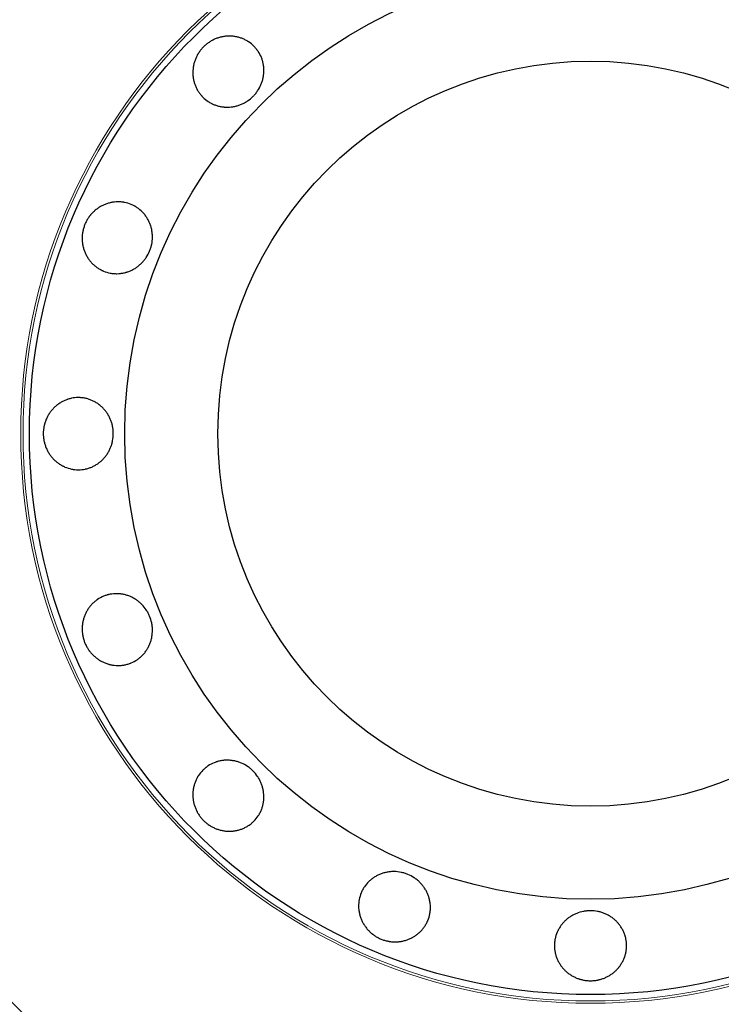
# Model space of a CAD drawing. Header units: inches. Extents: x 0 to 20790, y -12 to 14700.
# Tile 10 of 256: x 2811 to 2869, y 5547 to 5628. Entities that reach past the tile are written whole.
import ezdxf

# ---------------------------------------------------------------- set-up
doc = ezdxf.new("R2010")
doc.units = ezdxf.units.IN
doc.layers.add('1', color=7, linetype='Continuous', true_color=0xffffff)
doc.layers.add('254', color=7, linetype='Continuous', true_color=0xffffff)
doc.styles.add('latin_extended', font='simplex.shx')
doc.dimstyles.get("Standard").update_dxf_attribs({"dimtxt": 0.18, "dimasz": 0.18, "dimexe": 0.18, "dimexo": 0.0625, "dimgap": 0.09, "dimtad": 0, "dimtih": 1, "dimtoh": 1, "dimdec": 4, "dimzin": 0, "dimdsep": 46, "dimtxsty": 'Standard', "dimcen": 0.09, "dimadec": 0, "dimazin": 0, "dimtfac": 1, "dimtdec": 4, "dimtofl": 0, "dimtmove": 0, "dimatfit": 3, "dimfxl": 1, "dimtolj": 1, "dimtzin": 0, "dimarcsym": 0})

# ---------------------------------------------------------------- blocks, each defined once
blk = doc.blocks.new('_U11')
at = {"layer": '254', "color": 3, "linetype": 'Continuous', "lineweight": 13, "transparency": 16777216}
for p, q in [((1931.411, 6671.987), (1001.411, 6671.987)), ((1036.411, 6549.487), (1036.411, 5456.487)), ((7972.411, 5333.987), (1001.411, 5333.987))]:
    blk.add_line(p, q, dxfattribs=at)
at = {"layer": '254', "color": 3, "transparency": 16777216}
for points in [[(1056.828, 6549.487), (1015.995, 6549.487), (1036.411, 6671.987)], [(1015.995, 5456.487), (1056.828, 5456.487), (1036.411, 5333.987)]]:
    blk.add_solid(points, dxfattribs=at)
at = {"layer": 'Defpoints', "color": 0, "transparency": 16777216}
for p in [(1966.411, 6671.987), (1036.411, 5333.987), (8007.411, 5333.987)]:
    blk.add_point(p, dxfattribs=at)
at = {"layer": '254', "color": 2, "lineweight": 13, "transparency": 16777216, "insert": (852.661, 5798.82), "char_height": 122.5, "attachment_point": 1, "rotation": 90, "style": 'latin_extended'}
blk.add_mtext('\\A1;\\C2;1338', dxfattribs=at)

msp = doc.modelspace()

# ---------------------------------------------------------------- linework, layer by layer
at = {"layer": '1', "color": 2, "linetype": 'Continuous', "lineweight": 25}
for radius in [100, 67.5, 46.681, 38.75, 31]:
    msp.add_circle((2858.411, 5593.987), radius, dxfattribs=at)
at = {"layer": '1', "color": 110, "linetype": 'Continuous', "lineweight": 13}
for radius in [47.403, 47.21]:
    msp.add_circle((2858.411, 5593.987), radius, dxfattribs=at)
at = {"layer": '1', "color": 2, "linetype": 'Continuous', "lineweight": 25}
for points, knots in [([(2826.222, 5626.177), (2826.292, 5626.247), (2826.365, 5626.313), (2826.517, 5626.438), (2826.595, 5626.497), (2826.758, 5626.606), (2826.842, 5626.657), (2826.95, 5626.716), (2826.972, 5626.727), (2827.016, 5626.75), (2827.038, 5626.761), (2827.105, 5626.793), (2827.15, 5626.813), (2827.285, 5626.87), (2827.377, 5626.904), (2827.563, 5626.962), (2827.657, 5626.986), (2827.8, 5627.016), (2827.848, 5627.025), (2827.945, 5627.041), (2827.994, 5627.047), (2828.14, 5627.064), (2828.236, 5627.069), (2828.43, 5627.072), (2828.622, 5627.064), (2828.813, 5627.038), (2828.956, 5627.011), (2829.003, 5627.001), (2829.097, 5626.979), (2829.144, 5626.966), (2829.282, 5626.927), (2829.372, 5626.896), (2829.549, 5626.825), (2829.636, 5626.785), (2829.763, 5626.719), (2829.805, 5626.696), (2829.867, 5626.659), (2829.887, 5626.646), (2829.928, 5626.621), (2830.109, 5626.503), (2830.273, 5626.367), (2830.475, 5626.166), (2830.539, 5626.096), (2830.615, 5626.003), (2830.63, 5625.985), (2830.66, 5625.947), (2830.703, 5625.89), (2830.853, 5625.676), (2830.963, 5625.466), (2831.051, 5625.245), (2831.068, 5625.2), (2831.091, 5625.131), (2831.098, 5625.109), (2831.113, 5625.063), (2831.12, 5625.04), (2831.152, 5624.924), (2831.174, 5624.831), (2831.209, 5624.643), (2831.221, 5624.548), (2831.238, 5624.356), (2831.241, 5624.26), (2831.238, 5624.065), (2831.231, 5623.968), (2831.209, 5623.776), (2831.193, 5623.681), (2831.153, 5623.491), (2831.128, 5623.397), (2831.084, 5623.257), (2831.068, 5623.211), (2831.034, 5623.118), (2831.016, 5623.073), (2830.921, 5622.847), (2830.827, 5622.676), (2830.689, 5622.473), (2830.661, 5622.434), (2830.601, 5622.355), (2830.57, 5622.316), (2830.475, 5622.202), (2830.409, 5622.129), (2830.2, 5621.921), (2830.05, 5621.794), (2829.846, 5621.655), (2829.804, 5621.628), (2829.72, 5621.577), (2829.592, 5621.503), (2829.46, 5621.439), (2829.281, 5621.363), (2829.19, 5621.33), (2829.05, 5621.286), (2829.003, 5621.272), (2828.909, 5621.247), (2828.861, 5621.236), (2828.718, 5621.205), (2828.526, 5621.173), (2828.334, 5621.16), (2828.141, 5621.157), (2828.045, 5621.16), (2827.924, 5621.171), (2827.9, 5621.173), (2827.852, 5621.178), (2827.78, 5621.187), (2827.709, 5621.198), (2827.567, 5621.224), (2827.474, 5621.246), (2827.291, 5621.298), (2827.201, 5621.328), (2827.067, 5621.381), (2827.023, 5621.4), (2826.958, 5621.43), (2826.936, 5621.44), (2826.893, 5621.461), (2826.786, 5621.516), (2826.684, 5621.576), (2826.448, 5621.733), (2826.301, 5621.854), (2826.149, 5622.007), (2826.132, 5622.024), (2826.099, 5622.058), (2826.05, 5622.111), (2825.941, 5622.237), (2825.8, 5622.427), (2825.703, 5622.59), (2825.636, 5622.717), (2825.615, 5622.76), (2825.575, 5622.848), (2825.556, 5622.892), (2825.502, 5623.026), (2825.472, 5623.117), (2825.419, 5623.301), (2825.397, 5623.394), (2825.37, 5623.535), (2825.362, 5623.583), (2825.352, 5623.655), (2825.349, 5623.679), (2825.344, 5623.727), (2825.341, 5623.751), (2825.33, 5623.873), (2825.327, 5623.969), (2825.329, 5624.162), (2825.341, 5624.355), (2825.371, 5624.547), (2825.401, 5624.69), (2825.413, 5624.738), (2825.437, 5624.833), (2825.451, 5624.881), (2825.494, 5625.021), (2825.528, 5625.112), (2825.603, 5625.292), (2825.645, 5625.38), (2825.715, 5625.509), (2825.752, 5625.573), (2825.791, 5625.636), (2825.818, 5625.678), (2825.831, 5625.699), (2825.9, 5625.801), (2825.959, 5625.881), (2826.054, 5625.995), (2826.086, 5626.032), (2826.152, 5626.106), (2826.186, 5626.142), (2826.222, 5626.177)], [0, 0, 0, 0, 0.015625, 0.015625, 0.03125, 0.03125, 0.046875, 0.046875, 0.050781, 0.050781, 0.054688, 0.054688, 0.0625, 0.0625, 0.078125, 0.078125, 0.09375, 0.09375, 0.101563, 0.101563, 0.109375, 0.109375, 0.125, 0.125, 0.140625, 0.15625, 0.15625, 0.164063, 0.164063, 0.171875, 0.171875, 0.1875, 0.1875, 0.203125, 0.203125, 0.210938, 0.210938, 0.214844, 0.214844, 0.21875, 0.25, 0.25, 0.265625, 0.265625, 0.269531, 0.269531, 0.273438, 0.28125, 0.3125, 0.3125, 0.320313, 0.320313, 0.324219, 0.324219, 0.328125, 0.328125, 0.34375, 0.34375, 0.359375, 0.359375, 0.375, 0.375, 0.390625, 0.390625, 0.40625, 0.40625, 0.421875, 0.421875, 0.429688, 0.429688, 0.4375, 0.4375, 0.46875, 0.46875, 0.476563, 0.476563, 0.484375, 0.484375, 0.5, 0.5, 0.53125, 0.53125, 0.539062, 0.539062, 0.546875, 0.5625, 0.5625, 0.578125, 0.578125, 0.585937, 0.585937, 0.59375, 0.59375, 0.609375, 0.625, 0.625, 0.640625, 0.640625, 0.644531, 0.644531, 0.648437, 0.65625, 0.65625, 0.671875, 0.671875, 0.6875, 0.6875, 0.695312, 0.695312, 0.699219, 0.699219, 0.703125, 0.71875, 0.71875, 0.75, 0.75, 0.753906, 0.753906, 0.757813, 0.765625, 0.78125, 0.796875, 0.796875, 0.804688, 0.804688, 0.8125, 0.8125, 0.828125, 0.828125, 0.84375, 0.84375, 0.851562, 0.851562, 0.855469, 0.855469, 0.859375, 0.859375, 0.875, 0.875, 0.890625, 0.90625, 0.90625, 0.914063, 0.914063, 0.921875, 0.921875, 0.9375, 0.9375, 0.953125, 0.953125, 0.960938, 0.964844, 0.964844, 0.96875, 0.96875, 0.984375, 0.984375, 0.992188, 0.992188, 1, 1, 1, 1]), ([(2816.353, 5611.408), (2816.391, 5611.5), (2816.434, 5611.589), (2816.526, 5611.762), (2816.576, 5611.846), (2816.684, 5612.01), (2816.742, 5612.089), (2816.82, 5612.185), (2816.836, 5612.204), (2816.868, 5612.241), (2816.884, 5612.26), (2816.933, 5612.315), (2816.967, 5612.351), (2817.071, 5612.456), (2817.143, 5612.522), (2817.292, 5612.646), (2817.37, 5612.705), (2817.491, 5612.788), (2817.532, 5612.814), (2817.615, 5612.866), (2817.657, 5612.89), (2817.786, 5612.961), (2817.873, 5613.004), (2818.051, 5613.08), (2818.231, 5613.146), (2818.418, 5613.195), (2818.56, 5613.225), (2818.608, 5613.234), (2818.703, 5613.249), (2818.751, 5613.256), (2818.894, 5613.272), (2818.989, 5613.278), (2819.18, 5613.28), (2819.275, 5613.277), (2819.418, 5613.264), (2819.465, 5613.259), (2819.536, 5613.248), (2819.56, 5613.245), (2819.608, 5613.237), (2819.631, 5613.232), (2819.843, 5613.191), (2820.024, 5613.135), (2820.287, 5613.026), (2820.373, 5612.985), (2820.479, 5612.929), (2820.5, 5612.917), (2820.541, 5612.894), (2820.603, 5612.858), (2820.824, 5612.718), (2821.006, 5612.566), (2821.172, 5612.395), (2821.204, 5612.36), (2821.252, 5612.306), (2821.268, 5612.287), (2821.298, 5612.25), (2821.314, 5612.232), (2821.388, 5612.138), (2821.444, 5612.06), (2821.548, 5611.899), (2821.596, 5611.816), (2821.684, 5611.646), (2821.724, 5611.558), (2821.796, 5611.376), (2821.827, 5611.285), (2821.88, 5611.098), (2821.902, 5611.004), (2821.937, 5610.814), (2821.95, 5610.718), (2821.963, 5610.571), (2821.966, 5610.522), (2821.97, 5610.424), (2821.971, 5610.375), (2821.969, 5610.13), (2821.948, 5609.936), (2821.898, 5609.696), (2821.887, 5609.648), (2821.862, 5609.553), (2821.849, 5609.505), (2821.804, 5609.363), (2821.771, 5609.271), (2821.658, 5608.998), (2821.567, 5608.824), (2821.432, 5608.617), (2821.404, 5608.577), (2821.346, 5608.497), (2821.256, 5608.379), (2821.158, 5608.27), (2821.022, 5608.132), (2820.95, 5608.066), (2820.838, 5607.972), (2820.8, 5607.941), (2820.722, 5607.882), (2820.683, 5607.853), (2820.562, 5607.77), (2820.397, 5607.667), (2820.224, 5607.582), (2820.048, 5607.505), (2819.958, 5607.471), (2819.842, 5607.434), (2819.819, 5607.427), (2819.773, 5607.414), (2819.703, 5607.394), (2819.632, 5607.377), (2819.492, 5607.347), (2819.398, 5607.332), (2819.208, 5607.31), (2819.113, 5607.303), (2818.97, 5607.301), (2818.922, 5607.302), (2818.85, 5607.304), (2818.826, 5607.305), (2818.778, 5607.309), (2818.659, 5607.318), (2818.541, 5607.335), (2818.263, 5607.389), (2818.081, 5607.445), (2817.882, 5607.527), (2817.86, 5607.537), (2817.816, 5607.556), (2817.751, 5607.586), (2817.602, 5607.661), (2817.399, 5607.782), (2817.247, 5607.896), (2817.136, 5607.988), (2817.1, 5608.02), (2817.03, 5608.085), (2816.995, 5608.119), (2816.895, 5608.222), (2816.831, 5608.294), (2816.712, 5608.443), (2816.656, 5608.521), (2816.577, 5608.642), (2816.552, 5608.683), (2816.515, 5608.745), (2816.503, 5608.766), (2816.48, 5608.809), (2816.468, 5608.83), (2816.412, 5608.938), (2816.371, 5609.026), (2816.299, 5609.205), (2816.237, 5609.388), (2816.192, 5609.577), (2816.164, 5609.721), (2816.156, 5609.769), (2816.143, 5609.867), (2816.137, 5609.915), (2816.124, 5610.062), (2816.12, 5610.159), (2816.121, 5610.354), (2816.126, 5610.451), (2816.141, 5610.598), (2816.15, 5610.671), (2816.162, 5610.744), (2816.171, 5610.792), (2816.176, 5610.817), (2816.2, 5610.938), (2816.225, 5611.034), (2816.268, 5611.176), (2816.283, 5611.223), (2816.316, 5611.316), (2816.334, 5611.362), (2816.353, 5611.408)], [0, 0, 0, 0, 0.015625, 0.015625, 0.03125, 0.03125, 0.046875, 0.046875, 0.050781, 0.050781, 0.054687, 0.054687, 0.0625, 0.0625, 0.078125, 0.078125, 0.09375, 0.09375, 0.101562, 0.101562, 0.109375, 0.109375, 0.125, 0.125, 0.140625, 0.15625, 0.15625, 0.164062, 0.164062, 0.171875, 0.171875, 0.1875, 0.1875, 0.203125, 0.203125, 0.210937, 0.210937, 0.214844, 0.214844, 0.21875, 0.21875, 0.25, 0.25, 0.265625, 0.265625, 0.269531, 0.269531, 0.273437, 0.28125, 0.3125, 0.3125, 0.320312, 0.320312, 0.324219, 0.324219, 0.328125, 0.328125, 0.34375, 0.34375, 0.359375, 0.359375, 0.375, 0.375, 0.390625, 0.390625, 0.40625, 0.40625, 0.421875, 0.421875, 0.429687, 0.429687, 0.4375, 0.4375, 0.46875, 0.46875, 0.476562, 0.476562, 0.484375, 0.484375, 0.5, 0.5, 0.53125, 0.53125, 0.539063, 0.539063, 0.546875, 0.5625, 0.5625, 0.578125, 0.578125, 0.585938, 0.585938, 0.59375, 0.59375, 0.609375, 0.625, 0.625, 0.640625, 0.640625, 0.644531, 0.644531, 0.648438, 0.65625, 0.65625, 0.671875, 0.671875, 0.6875, 0.6875, 0.695313, 0.695313, 0.699219, 0.699219, 0.703125, 0.71875, 0.71875, 0.75, 0.75, 0.753906, 0.753906, 0.757813, 0.765625, 0.78125, 0.796875, 0.796875, 0.804688, 0.804688, 0.8125, 0.8125, 0.828125, 0.828125, 0.84375, 0.84375, 0.851563, 0.851563, 0.855469, 0.855469, 0.859375, 0.859375, 0.875, 0.875, 0.890625, 0.90625, 0.90625, 0.914063, 0.914063, 0.921875, 0.921875, 0.9375, 0.9375, 0.953125, 0.953125, 0.960938, 0.964844, 0.964844, 0.96875, 0.96875, 0.984375, 0.984375, 0.992188, 0.992188, 1, 1, 1, 1]), ([(2818.711, 5593.987), (2818.711, 5593.788), (2818.693, 5593.592), (2818.639, 5593.304), (2818.616, 5593.208), (2818.581, 5593.09), (2818.574, 5593.067), (2818.559, 5593.02), (2818.551, 5592.996), (2818.527, 5592.926), (2818.509, 5592.88), (2818.454, 5592.744), (2818.413, 5592.655), (2818.323, 5592.483), (2818.274, 5592.399), (2818.195, 5592.277), (2818.167, 5592.236), (2818.11, 5592.157), (2818.081, 5592.118), (2817.99, 5592.003), (2817.926, 5591.93), (2817.792, 5591.792), (2817.652, 5591.661), (2817.499, 5591.545), (2817.38, 5591.463), (2817.339, 5591.436), (2817.257, 5591.385), (2817.216, 5591.361), (2817.09, 5591.291), (2817.005, 5591.249), (2816.831, 5591.174), (2816.742, 5591.141), (2816.605, 5591.098), (2816.559, 5591.085), (2816.49, 5591.068), (2816.466, 5591.062), (2816.419, 5591.051), (2816.396, 5591.046), (2816.185, 5591.004), (2815.996, 5590.987), (2815.711, 5590.987), (2815.616, 5590.991), (2815.497, 5591.003), (2815.473, 5591.006), (2815.425, 5591.012), (2815.354, 5591.021), (2815.096, 5591.067), (2814.87, 5591.138), (2814.65, 5591.232), (2814.606, 5591.252), (2814.541, 5591.284), (2814.52, 5591.295), (2814.477, 5591.318), (2814.456, 5591.329), (2814.35, 5591.388), (2814.269, 5591.438), (2814.11, 5591.547), (2814.034, 5591.605), (2813.886, 5591.729), (2813.814, 5591.795), (2813.678, 5591.935), (2813.614, 5592.008), (2813.493, 5592.16), (2813.436, 5592.238), (2813.33, 5592.401), (2813.281, 5592.485), (2813.212, 5592.615), (2813.191, 5592.659), (2813.149, 5592.749), (2813.129, 5592.794), (2813.074, 5592.93), (2813.042, 5593.023), (2812.986, 5593.21), (2812.963, 5593.305), (2812.935, 5593.449), (2812.927, 5593.498), (2812.916, 5593.571), (2812.913, 5593.596), (2812.907, 5593.645), (2812.905, 5593.669), (2812.893, 5593.793), (2812.888, 5593.891), (2812.888, 5594.088), (2812.893, 5594.185), (2812.912, 5594.38), (2812.926, 5594.478), (2812.95, 5594.599), (2812.955, 5594.623), (2812.965, 5594.671), (2812.971, 5594.695), (2812.989, 5594.767), (2813.027, 5594.91), (2813.076, 5595.048), (2813.149, 5595.229), (2813.191, 5595.317), (2813.259, 5595.447), (2813.283, 5595.49), (2813.332, 5595.574), (2813.358, 5595.616), (2813.439, 5595.739), (2813.553, 5595.897), (2813.68, 5596.042), (2813.815, 5596.18), (2813.886, 5596.245), (2813.979, 5596.323), (2813.998, 5596.339), (2814.036, 5596.369), (2814.094, 5596.414), (2814.153, 5596.456), (2814.272, 5596.537), (2814.353, 5596.588), (2814.52, 5596.68), (2814.606, 5596.723), (2814.738, 5596.779), (2814.783, 5596.797), (2814.851, 5596.822), (2814.873, 5596.83), (2814.919, 5596.846), (2815.033, 5596.883), (2815.148, 5596.913), (2815.427, 5596.969), (2815.616, 5596.987), (2815.831, 5596.987), (2815.855, 5596.987), (2815.903, 5596.985), (2815.975, 5596.983), (2816.141, 5596.971), (2816.375, 5596.937), (2816.558, 5596.89), (2816.695, 5596.847), (2816.74, 5596.832), (2816.83, 5596.798), (2816.875, 5596.78), (2817.007, 5596.723), (2817.092, 5596.681), (2817.259, 5596.589), (2817.34, 5596.538), (2817.458, 5596.457), (2817.497, 5596.429), (2817.554, 5596.385), (2817.573, 5596.37), (2817.611, 5596.34), (2817.63, 5596.324), (2817.723, 5596.246), (2817.793, 5596.18), (2817.927, 5596.042), (2818.054, 5595.897), (2818.167, 5595.74), (2818.233, 5595.638), (2818.246, 5595.617), (2818.272, 5595.576), (2818.284, 5595.555), (2818.321, 5595.491), (2818.345, 5595.448), (2818.413, 5595.318), (2818.454, 5595.23), (2818.527, 5595.05), (2818.559, 5594.958), (2818.601, 5594.817), (2818.62, 5594.746), (2818.636, 5594.674), (2818.647, 5594.625), (2818.652, 5594.601), (2818.675, 5594.479), (2818.689, 5594.382), (2818.702, 5594.234), (2818.705, 5594.185), (2818.71, 5594.086), (2818.711, 5594.036), (2818.711, 5593.987)], [0, 0, 0, 0, 0.03125, 0.03125, 0.046875, 0.046875, 0.050781, 0.050781, 0.054687, 0.054687, 0.0625, 0.0625, 0.078125, 0.078125, 0.09375, 0.09375, 0.101562, 0.101562, 0.109375, 0.109375, 0.125, 0.125, 0.140625, 0.15625, 0.15625, 0.164063, 0.164063, 0.171875, 0.171875, 0.1875, 0.1875, 0.203125, 0.203125, 0.210938, 0.210938, 0.214844, 0.214844, 0.21875, 0.21875, 0.25, 0.25, 0.265625, 0.265625, 0.269531, 0.269531, 0.273438, 0.28125, 0.3125, 0.3125, 0.320312, 0.320312, 0.324219, 0.324219, 0.328125, 0.328125, 0.34375, 0.34375, 0.359375, 0.359375, 0.375, 0.375, 0.390625, 0.390625, 0.40625, 0.40625, 0.421875, 0.421875, 0.429687, 0.429687, 0.4375, 0.4375, 0.453125, 0.453125, 0.46875, 0.46875, 0.476562, 0.476562, 0.480469, 0.480469, 0.484375, 0.484375, 0.5, 0.5, 0.515625, 0.515625, 0.53125, 0.53125, 0.535156, 0.535156, 0.539062, 0.539062, 0.546875, 0.5625, 0.5625, 0.578125, 0.578125, 0.585937, 0.585937, 0.59375, 0.59375, 0.609375, 0.625, 0.625, 0.640625, 0.640625, 0.644531, 0.644531, 0.648437, 0.65625, 0.65625, 0.671875, 0.671875, 0.6875, 0.6875, 0.695312, 0.695312, 0.699219, 0.699219, 0.703125, 0.71875, 0.71875, 0.75, 0.75, 0.753906, 0.753906, 0.757812, 0.765625, 0.78125, 0.796875, 0.796875, 0.804687, 0.804687, 0.8125, 0.8125, 0.828125, 0.828125, 0.84375, 0.84375, 0.851562, 0.851562, 0.855469, 0.855469, 0.859375, 0.859375, 0.875, 0.875, 0.890625, 0.90625, 0.90625, 0.910156, 0.910156, 0.914063, 0.914063, 0.921875, 0.921875, 0.9375, 0.9375, 0.953125, 0.953125, 0.960937, 0.964844, 0.964844, 0.96875, 0.96875, 0.984375, 0.984375, 0.992187, 0.992187, 1, 1, 1, 1]), ([(2816.353, 5576.566), (2816.315, 5576.658), (2816.282, 5576.751), (2816.225, 5576.938), (2816.201, 5577.033), (2816.162, 5577.225), (2816.147, 5577.322), (2816.134, 5577.445), (2816.132, 5577.47), (2816.128, 5577.519), (2816.126, 5577.544), (2816.122, 5577.618), (2816.12, 5577.667), (2816.12, 5577.814), (2816.124, 5577.912), (2816.142, 5578.106), (2816.155, 5578.202), (2816.182, 5578.346), (2816.192, 5578.393), (2816.215, 5578.489), (2816.227, 5578.536), (2816.268, 5578.677), (2816.3, 5578.769), (2816.372, 5578.948), (2816.452, 5579.123), (2816.55, 5579.289), (2816.629, 5579.411), (2816.656, 5579.451), (2816.713, 5579.529), (2816.742, 5579.568), (2816.832, 5579.68), (2816.895, 5579.752), (2817.028, 5579.888), (2817.098, 5579.953), (2817.208, 5580.045), (2817.245, 5580.075), (2817.303, 5580.118), (2817.322, 5580.132), (2817.361, 5580.16), (2817.381, 5580.174), (2817.56, 5580.294), (2817.728, 5580.382), (2817.991, 5580.491), (2818.08, 5580.524), (2818.195, 5580.559), (2818.218, 5580.565), (2818.264, 5580.578), (2818.333, 5580.596), (2818.588, 5580.653), (2818.824, 5580.675), (2819.063, 5580.671), (2819.11, 5580.669), (2819.182, 5580.664), (2819.206, 5580.663), (2819.254, 5580.658), (2819.278, 5580.656), (2819.398, 5580.642), (2819.492, 5580.626), (2819.679, 5580.586), (2819.772, 5580.562), (2819.955, 5580.503), (2820.045, 5580.47), (2820.224, 5580.392), (2820.311, 5580.349), (2820.48, 5580.255), (2820.562, 5580.204), (2820.721, 5580.094), (2820.799, 5580.035), (2820.911, 5579.941), (2820.948, 5579.908), (2821.021, 5579.842), (2821.056, 5579.807), (2821.228, 5579.633), (2821.35, 5579.481), (2821.484, 5579.276), (2821.51, 5579.234), (2821.56, 5579.15), (2821.584, 5579.106), (2821.654, 5578.975), (2821.695, 5578.885), (2821.808, 5578.613), (2821.867, 5578.426), (2821.918, 5578.184), (2821.927, 5578.135), (2821.942, 5578.037), (2821.948, 5577.989), (2821.964, 5577.842), (2821.97, 5577.745), (2821.971, 5577.55), (2821.967, 5577.453), (2821.954, 5577.308), (2821.949, 5577.259), (2821.936, 5577.162), (2821.928, 5577.114), (2821.902, 5576.969), (2821.858, 5576.78), (2821.796, 5576.598), (2821.726, 5576.419), (2821.686, 5576.331), (2821.63, 5576.223), (2821.619, 5576.202), (2821.595, 5576.159), (2821.56, 5576.096), (2821.522, 5576.035), (2821.444, 5575.914), (2821.388, 5575.836), (2821.27, 5575.687), (2821.207, 5575.615), (2821.107, 5575.512), (2821.073, 5575.479), (2821.02, 5575.43), (2821.003, 5575.413), (2820.967, 5575.382), (2820.876, 5575.304), (2820.781, 5575.233), (2820.545, 5575.074), (2820.377, 5574.985), (2820.178, 5574.903), (2820.156, 5574.894), (2820.111, 5574.877), (2820.044, 5574.852), (2819.886, 5574.799), (2819.656, 5574.741), (2819.468, 5574.714), (2819.325, 5574.701), (2819.277, 5574.698), (2819.181, 5574.694), (2819.133, 5574.694), (2818.989, 5574.696), (2818.893, 5574.702), (2818.703, 5574.723), (2818.609, 5574.739), (2818.468, 5574.768), (2818.421, 5574.779), (2818.351, 5574.798), (2818.327, 5574.804), (2818.281, 5574.817), (2818.257, 5574.824), (2818.141, 5574.861), (2818.05, 5574.894), (2817.873, 5574.97), (2817.699, 5575.055), (2817.534, 5575.157), (2817.413, 5575.239), (2817.373, 5575.268), (2817.294, 5575.327), (2817.256, 5575.358), (2817.143, 5575.452), (2817.071, 5575.517), (2816.934, 5575.656), (2816.869, 5575.729), (2816.776, 5575.843), (2816.731, 5575.901), (2816.688, 5575.961), (2816.66, 5576.002), (2816.646, 5576.022), (2816.577, 5576.125), (2816.527, 5576.21), (2816.457, 5576.341), (2816.435, 5576.385), (2816.392, 5576.475), (2816.372, 5576.52), (2816.353, 5576.566)], [0, 0, 0, 0, 0.015625, 0.015625, 0.03125, 0.03125, 0.046875, 0.046875, 0.050781, 0.050781, 0.054687, 0.054687, 0.0625, 0.0625, 0.078125, 0.078125, 0.09375, 0.09375, 0.101562, 0.101562, 0.109375, 0.109375, 0.125, 0.125, 0.140625, 0.15625, 0.15625, 0.164063, 0.164063, 0.171875, 0.171875, 0.1875, 0.1875, 0.203125, 0.203125, 0.210938, 0.210938, 0.214844, 0.214844, 0.21875, 0.21875, 0.25, 0.25, 0.265625, 0.265625, 0.269531, 0.269531, 0.273438, 0.28125, 0.3125, 0.3125, 0.320313, 0.320313, 0.324219, 0.324219, 0.328125, 0.328125, 0.34375, 0.34375, 0.359375, 0.359375, 0.375, 0.375, 0.390625, 0.390625, 0.40625, 0.40625, 0.421875, 0.421875, 0.429688, 0.429688, 0.4375, 0.4375, 0.46875, 0.46875, 0.476563, 0.476563, 0.484375, 0.484375, 0.5, 0.5, 0.53125, 0.53125, 0.539063, 0.539063, 0.546875, 0.546875, 0.5625, 0.5625, 0.578125, 0.578125, 0.585938, 0.585938, 0.59375, 0.59375, 0.609375, 0.625, 0.625, 0.640625, 0.640625, 0.644531, 0.644531, 0.648438, 0.65625, 0.65625, 0.671875, 0.671875, 0.6875, 0.6875, 0.695313, 0.695313, 0.699219, 0.699219, 0.703125, 0.71875, 0.71875, 0.75, 0.75, 0.753906, 0.753906, 0.757813, 0.765625, 0.78125, 0.796875, 0.796875, 0.804688, 0.804688, 0.8125, 0.8125, 0.828125, 0.828125, 0.84375, 0.84375, 0.851563, 0.851563, 0.855469, 0.855469, 0.859375, 0.859375, 0.875, 0.875, 0.890625, 0.90625, 0.90625, 0.914063, 0.914063, 0.921875, 0.921875, 0.9375, 0.9375, 0.953125, 0.953125, 0.960938, 0.964844, 0.964844, 0.96875, 0.96875, 0.984375, 0.984375, 0.992188, 0.992188, 1, 1, 1, 1]), ([(2826.222, 5561.797), (2826.151, 5561.867), (2826.085, 5561.94), (2825.96, 5562.092), (2825.902, 5562.171), (2825.792, 5562.333), (2825.741, 5562.417), (2825.682, 5562.525), (2825.671, 5562.547), (2825.648, 5562.591), (2825.637, 5562.613), (2825.605, 5562.68), (2825.585, 5562.725), (2825.528, 5562.861), (2825.494, 5562.953), (2825.437, 5563.138), (2825.412, 5563.233), (2825.382, 5563.376), (2825.373, 5563.424), (2825.358, 5563.52), (2825.351, 5563.569), (2825.335, 5563.715), (2825.329, 5563.812), (2825.327, 5564.005), (2825.334, 5564.197), (2825.361, 5564.388), (2825.387, 5564.531), (2825.397, 5564.579), (2825.42, 5564.673), (2825.432, 5564.719), (2825.472, 5564.857), (2825.503, 5564.948), (2825.573, 5565.125), (2825.613, 5565.211), (2825.679, 5565.338), (2825.703, 5565.38), (2825.739, 5565.442), (2825.752, 5565.463), (2825.777, 5565.503), (2825.895, 5565.685), (2826.031, 5565.849), (2826.232, 5566.05), (2826.302, 5566.114), (2826.395, 5566.19), (2826.414, 5566.205), (2826.451, 5566.235), (2826.508, 5566.278), (2826.722, 5566.429), (2826.932, 5566.538), (2827.153, 5566.626), (2827.198, 5566.643), (2827.267, 5566.666), (2827.29, 5566.674), (2827.336, 5566.688), (2827.359, 5566.695), (2827.474, 5566.728), (2827.567, 5566.75), (2827.756, 5566.784), (2827.85, 5566.797), (2828.042, 5566.813), (2828.138, 5566.817), (2828.333, 5566.813), (2828.43, 5566.807), (2828.622, 5566.784), (2828.718, 5566.769), (2828.907, 5566.728), (2829.001, 5566.703), (2829.141, 5566.659), (2829.187, 5566.643), (2829.28, 5566.609), (2829.326, 5566.591), (2829.551, 5566.496), (2829.722, 5566.402), (2829.925, 5566.265), (2829.965, 5566.236), (2830.043, 5566.177), (2830.082, 5566.146), (2830.197, 5566.051), (2830.269, 5565.984), (2830.478, 5565.776), (2830.604, 5565.625), (2830.743, 5565.421), (2830.77, 5565.379), (2830.822, 5565.295), (2830.896, 5565.167), (2830.959, 5565.036), (2831.035, 5564.856), (2831.068, 5564.765), (2831.112, 5564.626), (2831.126, 5564.579), (2831.151, 5564.484), (2831.162, 5564.436), (2831.193, 5564.293), (2831.225, 5564.101), (2831.238, 5563.909), (2831.241, 5563.717), (2831.238, 5563.62), (2831.228, 5563.5), (2831.225, 5563.476), (2831.22, 5563.427), (2831.211, 5563.355), (2831.2, 5563.284), (2831.174, 5563.143), (2831.152, 5563.05), (2831.1, 5562.866), (2831.07, 5562.776), (2831.017, 5562.643), (2830.998, 5562.599), (2830.968, 5562.533), (2830.958, 5562.511), (2830.937, 5562.468), (2830.883, 5562.362), (2830.822, 5562.259), (2830.665, 5562.023), (2830.544, 5561.877), (2830.392, 5561.724), (2830.375, 5561.708), (2830.34, 5561.675), (2830.287, 5561.626), (2830.162, 5561.517), (2829.971, 5561.376), (2829.808, 5561.278), (2829.681, 5561.212), (2829.638, 5561.19), (2829.55, 5561.15), (2829.506, 5561.131), (2829.372, 5561.078), (2829.281, 5561.047), (2829.098, 5560.994), (2829.005, 5560.972), (2828.863, 5560.945), (2828.815, 5560.938), (2828.743, 5560.928), (2828.719, 5560.925), (2828.671, 5560.919), (2828.647, 5560.917), (2828.526, 5560.906), (2828.429, 5560.902), (2828.236, 5560.904), (2828.043, 5560.916), (2827.851, 5560.947), (2827.708, 5560.977), (2827.66, 5560.988), (2827.565, 5561.013), (2827.518, 5561.026), (2827.378, 5561.07), (2827.286, 5561.103), (2827.106, 5561.179), (2827.018, 5561.221), (2826.889, 5561.291), (2826.825, 5561.327), (2826.762, 5561.366), (2826.72, 5561.393), (2826.7, 5561.407), (2826.597, 5561.476), (2826.518, 5561.535), (2826.403, 5561.629), (2826.366, 5561.661), (2826.293, 5561.728), (2826.257, 5561.762), (2826.222, 5561.797)], [0, 0, 0, 0, 0.015625, 0.015625, 0.03125, 0.03125, 0.046875, 0.046875, 0.050781, 0.050781, 0.054688, 0.054688, 0.0625, 0.0625, 0.078125, 0.078125, 0.09375, 0.09375, 0.101563, 0.101563, 0.109375, 0.109375, 0.125, 0.125, 0.140625, 0.15625, 0.15625, 0.164063, 0.164063, 0.171875, 0.171875, 0.1875, 0.1875, 0.203125, 0.203125, 0.210938, 0.210938, 0.214844, 0.214844, 0.21875, 0.25, 0.25, 0.265625, 0.265625, 0.269531, 0.269531, 0.273438, 0.28125, 0.3125, 0.3125, 0.320313, 0.320313, 0.324219, 0.324219, 0.328125, 0.328125, 0.34375, 0.34375, 0.359375, 0.359375, 0.375, 0.375, 0.390625, 0.390625, 0.40625, 0.40625, 0.421875, 0.421875, 0.429688, 0.429688, 0.4375, 0.4375, 0.46875, 0.46875, 0.476563, 0.476563, 0.484375, 0.484375, 0.5, 0.5, 0.53125, 0.53125, 0.539063, 0.539063, 0.546875, 0.5625, 0.5625, 0.578125, 0.578125, 0.585938, 0.585938, 0.59375, 0.59375, 0.609375, 0.625, 0.625, 0.640625, 0.640625, 0.644531, 0.644531, 0.648438, 0.65625, 0.65625, 0.671875, 0.671875, 0.6875, 0.6875, 0.695313, 0.695313, 0.699219, 0.699219, 0.703125, 0.71875, 0.71875, 0.75, 0.75, 0.753906, 0.753906, 0.757813, 0.765625, 0.78125, 0.796875, 0.796875, 0.804688, 0.804688, 0.8125, 0.8125, 0.828125, 0.828125, 0.84375, 0.84375, 0.851563, 0.851563, 0.855469, 0.855469, 0.859375, 0.859375, 0.875, 0.875, 0.890625, 0.90625, 0.90625, 0.914063, 0.914063, 0.921875, 0.921875, 0.9375, 0.9375, 0.953125, 0.953125, 0.960938, 0.964844, 0.964844, 0.96875, 0.96875, 0.984375, 0.984375, 0.992188, 0.992188, 1, 1, 1, 1]), ([(2840.99, 5551.929), (2840.899, 5551.967), (2840.809, 5552.009), (2840.636, 5552.101), (2840.552, 5552.152), (2840.388, 5552.26), (2840.309, 5552.318), (2840.213, 5552.395), (2840.194, 5552.411), (2840.157, 5552.443), (2840.138, 5552.459), (2840.083, 5552.509), (2840.047, 5552.543), (2839.942, 5552.646), (2839.876, 5552.718), (2839.752, 5552.868), (2839.693, 5552.945), (2839.611, 5553.066), (2839.584, 5553.107), (2839.533, 5553.19), (2839.508, 5553.233), (2839.437, 5553.361), (2839.394, 5553.449), (2839.319, 5553.626), (2839.252, 5553.807), (2839.203, 5553.993), (2839.173, 5554.135), (2839.164, 5554.183), (2839.149, 5554.279), (2839.143, 5554.326), (2839.126, 5554.469), (2839.12, 5554.565), (2839.118, 5554.755), (2839.121, 5554.85), (2839.134, 5554.993), (2839.14, 5555.04), (2839.15, 5555.112), (2839.154, 5555.136), (2839.162, 5555.183), (2839.166, 5555.207), (2839.208, 5555.418), (2839.264, 5555.599), (2839.372, 5555.862), (2839.413, 5555.948), (2839.469, 5556.054), (2839.481, 5556.075), (2839.504, 5556.117), (2839.54, 5556.179), (2839.681, 5556.399), (2839.832, 5556.581), (2840.003, 5556.747), (2840.038, 5556.78), (2840.093, 5556.827), (2840.111, 5556.843), (2840.148, 5556.874), (2840.167, 5556.889), (2840.261, 5556.964), (2840.339, 5557.019), (2840.499, 5557.123), (2840.582, 5557.171), (2840.753, 5557.26), (2840.84, 5557.3), (2841.022, 5557.372), (2841.114, 5557.402), (2841.3, 5557.455), (2841.394, 5557.477), (2841.584, 5557.512), (2841.681, 5557.525), (2841.827, 5557.538), (2841.876, 5557.541), (2841.974, 5557.545), (2842.023, 5557.546), (2842.268, 5557.544), (2842.462, 5557.523), (2842.702, 5557.473), (2842.75, 5557.462), (2842.845, 5557.438), (2842.893, 5557.424), (2843.035, 5557.38), (2843.128, 5557.346), (2843.4, 5557.233), (2843.574, 5557.143), (2843.781, 5557.007), (2843.822, 5556.979), (2843.902, 5556.921), (2844.019, 5556.831), (2844.128, 5556.734), (2844.267, 5556.597), (2844.332, 5556.526), (2844.426, 5556.414), (2844.457, 5556.376), (2844.516, 5556.298), (2844.545, 5556.258), (2844.628, 5556.137), (2844.731, 5555.972), (2844.817, 5555.8), (2844.893, 5555.623), (2844.927, 5555.533), (2844.964, 5555.418), (2844.971, 5555.394), (2844.985, 5555.348), (2845.004, 5555.278), (2845.021, 5555.208), (2845.051, 5555.067), (2845.067, 5554.973), (2845.088, 5554.784), (2845.095, 5554.689), (2845.097, 5554.545), (2845.097, 5554.497), (2845.094, 5554.425), (2845.093, 5554.401), (2845.09, 5554.353), (2845.081, 5554.234), (2845.064, 5554.117), (2845.009, 5553.838), (2844.953, 5553.657), (2844.871, 5553.458), (2844.861, 5553.436), (2844.842, 5553.392), (2844.812, 5553.327), (2844.738, 5553.178), (2844.616, 5552.974), (2844.502, 5552.822), (2844.41, 5552.712), (2844.379, 5552.676), (2844.313, 5552.605), (2844.279, 5552.57), (2844.176, 5552.47), (2844.104, 5552.407), (2843.955, 5552.288), (2843.877, 5552.231), (2843.756, 5552.153), (2843.716, 5552.127), (2843.653, 5552.091), (2843.632, 5552.079), (2843.589, 5552.055), (2843.568, 5552.044), (2843.46, 5551.987), (2843.372, 5551.947), (2843.193, 5551.875), (2843.01, 5551.812), (2842.822, 5551.767), (2842.678, 5551.74), (2842.629, 5551.732), (2842.532, 5551.718), (2842.483, 5551.713), (2842.337, 5551.699), (2842.239, 5551.695), (2842.044, 5551.696), (2841.947, 5551.701), (2841.801, 5551.716), (2841.728, 5551.726), (2841.655, 5551.738), (2841.606, 5551.746), (2841.581, 5551.751), (2841.46, 5551.776), (2841.364, 5551.8), (2841.223, 5551.843), (2841.176, 5551.859), (2841.082, 5551.892), (2841.036, 5551.91), (2840.99, 5551.929)], [0, 0, 0, 0, 0.015625, 0.015625, 0.03125, 0.03125, 0.046875, 0.046875, 0.050781, 0.050781, 0.054688, 0.054688, 0.0625, 0.0625, 0.078125, 0.078125, 0.09375, 0.09375, 0.101563, 0.101563, 0.109375, 0.109375, 0.125, 0.125, 0.140625, 0.15625, 0.15625, 0.164063, 0.164063, 0.171875, 0.171875, 0.1875, 0.1875, 0.203125, 0.203125, 0.210938, 0.210938, 0.214844, 0.214844, 0.21875, 0.21875, 0.25, 0.25, 0.265625, 0.265625, 0.269531, 0.269531, 0.273438, 0.28125, 0.3125, 0.3125, 0.320313, 0.320313, 0.324219, 0.324219, 0.328125, 0.328125, 0.34375, 0.34375, 0.359375, 0.359375, 0.375, 0.375, 0.390625, 0.390625, 0.40625, 0.40625, 0.421875, 0.421875, 0.429688, 0.429688, 0.4375, 0.4375, 0.46875, 0.46875, 0.476563, 0.476563, 0.484375, 0.484375, 0.5, 0.5, 0.53125, 0.53125, 0.539063, 0.539063, 0.546875, 0.5625, 0.5625, 0.578125, 0.578125, 0.585938, 0.585938, 0.59375, 0.59375, 0.609375, 0.625, 0.625, 0.640625, 0.640625, 0.644531, 0.644531, 0.648438, 0.65625, 0.65625, 0.671875, 0.671875, 0.6875, 0.6875, 0.695313, 0.695313, 0.699219, 0.699219, 0.703125, 0.71875, 0.71875, 0.75, 0.75, 0.753906, 0.753906, 0.757813, 0.765625, 0.78125, 0.796875, 0.796875, 0.804688, 0.804688, 0.8125, 0.8125, 0.828125, 0.828125, 0.84375, 0.84375, 0.851563, 0.851563, 0.855469, 0.855469, 0.859375, 0.859375, 0.875, 0.875, 0.890625, 0.90625, 0.90625, 0.914063, 0.914063, 0.921875, 0.921875, 0.9375, 0.9375, 0.953125, 0.953125, 0.960938, 0.964844, 0.964844, 0.96875, 0.96875, 0.984375, 0.984375, 0.992188, 0.992188, 1, 1, 1, 1]), ([(2858.411, 5548.463), (2858.312, 5548.463), (2858.213, 5548.468), (2858.018, 5548.487), (2857.921, 5548.501), (2857.729, 5548.539), (2857.633, 5548.562), (2857.515, 5548.597), (2857.492, 5548.604), (2857.445, 5548.62), (2857.421, 5548.628), (2857.351, 5548.652), (2857.305, 5548.67), (2857.169, 5548.725), (2857.08, 5548.766), (2856.908, 5548.857), (2856.824, 5548.906), (2856.701, 5548.986), (2856.661, 5549.014), (2856.582, 5549.071), (2856.543, 5549.101), (2856.428, 5549.193), (2856.355, 5549.257), (2856.217, 5549.392), (2856.087, 5549.533), (2855.97, 5549.687), (2855.888, 5549.807), (2855.862, 5549.848), (2855.811, 5549.93), (2855.787, 5549.971), (2855.717, 5550.097), (2855.675, 5550.183), (2855.6, 5550.358), (2855.567, 5550.447), (2855.524, 5550.584), (2855.511, 5550.63), (2855.493, 5550.7), (2855.487, 5550.723), (2855.477, 5550.77), (2855.472, 5550.794), (2855.429, 5551.005), (2855.411, 5551.194), (2855.411, 5551.478), (2855.416, 5551.573), (2855.427, 5551.693), (2855.43, 5551.717), (2855.436, 5551.764), (2855.445, 5551.835), (2855.49, 5552.093), (2855.561, 5552.318), (2855.655, 5552.537), (2855.676, 5552.581), (2855.707, 5552.646), (2855.718, 5552.667), (2855.741, 5552.71), (2855.752, 5552.731), (2855.811, 5552.836), (2855.861, 5552.917), (2855.97, 5553.075), (2856.028, 5553.151), (2856.152, 5553.298), (2856.217, 5553.368), (2856.358, 5553.504), (2856.431, 5553.568), (2856.582, 5553.688), (2856.661, 5553.744), (2856.824, 5553.849), (2856.907, 5553.898), (2857.038, 5553.966), (2857.082, 5553.988), (2857.171, 5554.029), (2857.216, 5554.049), (2857.443, 5554.141), (2857.63, 5554.196), (2857.871, 5554.241), (2857.919, 5554.249), (2858.017, 5554.263), (2858.066, 5554.268), (2858.214, 5554.282), (2858.313, 5554.286), (2858.608, 5554.286), (2858.803, 5554.269), (2859.046, 5554.223), (2859.094, 5554.213), (2859.191, 5554.19), (2859.333, 5554.152), (2859.471, 5554.103), (2859.652, 5554.03), (2859.74, 5553.99), (2859.87, 5553.922), (2859.912, 5553.898), (2859.997, 5553.849), (2860.039, 5553.824), (2860.162, 5553.744), (2860.32, 5553.631), (2860.465, 5553.504), (2860.603, 5553.37), (2860.669, 5553.3), (2860.747, 5553.207), (2860.763, 5553.189), (2860.793, 5553.151), (2860.838, 5553.094), (2860.88, 5553.035), (2860.962, 5552.917), (2861.012, 5552.836), (2861.105, 5552.669), (2861.147, 5552.584), (2861.204, 5552.452), (2861.222, 5552.408), (2861.247, 5552.34), (2861.255, 5552.318), (2861.271, 5552.272), (2861.308, 5552.159), (2861.337, 5552.044), (2861.393, 5551.765), (2861.411, 5551.576), (2861.411, 5551.361), (2861.411, 5551.337), (2861.41, 5551.289), (2861.407, 5551.218), (2861.396, 5551.051), (2861.361, 5550.817), (2861.314, 5550.633), (2861.271, 5550.496), (2861.256, 5550.45), (2861.222, 5550.36), (2861.205, 5550.315), (2861.148, 5550.183), (2861.105, 5550.097), (2861.013, 5549.929), (2860.963, 5549.848), (2860.881, 5549.729), (2860.853, 5549.69), (2860.809, 5549.632), (2860.794, 5549.613), (2860.764, 5549.575), (2860.749, 5549.556), (2860.671, 5549.463), (2860.605, 5549.391), (2860.467, 5549.256), (2860.322, 5549.129), (2860.165, 5549.015), (2860.042, 5548.935), (2860.001, 5548.909), (2859.916, 5548.859), (2859.873, 5548.835), (2859.743, 5548.767), (2859.655, 5548.725), (2859.474, 5548.652), (2859.382, 5548.619), (2859.241, 5548.577), (2859.17, 5548.558), (2859.098, 5548.541), (2859.05, 5548.531), (2859.025, 5548.526), (2858.904, 5548.502), (2858.806, 5548.487), (2858.659, 5548.473), (2858.609, 5548.469), (2858.511, 5548.465), (2858.461, 5548.463), (2858.411, 5548.463)], [0, 0, 0, 0, 0.015625, 0.015625, 0.03125, 0.03125, 0.046875, 0.046875, 0.050781, 0.050781, 0.054688, 0.054688, 0.0625, 0.0625, 0.078125, 0.078125, 0.09375, 0.09375, 0.101563, 0.101563, 0.109375, 0.109375, 0.125, 0.125, 0.140625, 0.15625, 0.15625, 0.164063, 0.164063, 0.171875, 0.171875, 0.1875, 0.1875, 0.203125, 0.203125, 0.210938, 0.210938, 0.214844, 0.214844, 0.21875, 0.21875, 0.25, 0.25, 0.265625, 0.265625, 0.269531, 0.269531, 0.273438, 0.28125, 0.3125, 0.3125, 0.320313, 0.320313, 0.324219, 0.324219, 0.328125, 0.328125, 0.34375, 0.34375, 0.359375, 0.359375, 0.375, 0.375, 0.390625, 0.390625, 0.40625, 0.40625, 0.421875, 0.421875, 0.429688, 0.429688, 0.4375, 0.4375, 0.46875, 0.46875, 0.476563, 0.476563, 0.484375, 0.484375, 0.5, 0.5, 0.53125, 0.53125, 0.539063, 0.539063, 0.546875, 0.5625, 0.5625, 0.578125, 0.578125, 0.585938, 0.585938, 0.59375, 0.59375, 0.609375, 0.625, 0.625, 0.640625, 0.640625, 0.644531, 0.644531, 0.648438, 0.65625, 0.65625, 0.671875, 0.671875, 0.6875, 0.6875, 0.695313, 0.695313, 0.699219, 0.699219, 0.703125, 0.71875, 0.71875, 0.75, 0.75, 0.753906, 0.753906, 0.757813, 0.765625, 0.78125, 0.796875, 0.796875, 0.804688, 0.804688, 0.8125, 0.8125, 0.828125, 0.828125, 0.84375, 0.84375, 0.851563, 0.851563, 0.855469, 0.855469, 0.859375, 0.859375, 0.875, 0.875, 0.890625, 0.90625, 0.90625, 0.914063, 0.914063, 0.921875, 0.921875, 0.9375, 0.9375, 0.953125, 0.953125, 0.960938, 0.964844, 0.964844, 0.96875, 0.96875, 0.984375, 0.984375, 0.992188, 0.992188, 1, 1, 1, 1])]:
    msp.add_open_spline(points, degree=3, knots=knots, dxfattribs=at)

# ---------------------------------------------------------------- dimensions: what is measured, and where the dimension line sits
at = {"layer": '254', "color": 2, "linetype": 'Continuous', "lineweight": 13}
dim = msp.add_linear_dim(base=(1036.411, 5333.987), p1=(1966.411, 6671.987), p2=(8007.411, 5333.987), angle=90, text='\\C2;1338', dimstyle='Standard', override={"dimscale": 35, "dimtxt": 3.5, "dimasz": 3.5, "dimexe": 1, "dimexo": 1, "dimgap": 1.75, "dimtad": 1, "dimtih": 0, "dimtoh": 0, "dimdec": 2, "dimlfac": 0.028571, "dimzin": 8, "dimdsep": 46, "dimlunit": 2, "dimpost": '', "dimtxsty": 'latin_extended', "dimsah": 1, "dimse1": 0, "dimse2": 0, "dimsd1": 0, "dimsd2": 0, "dimclrd": 3, "dimclre": 3, "dimclrt": 2, "dimtol": 0, "dimtm": -0.1, "dimtfac": 0.714286, "dimtdec": 3, "dimtofl": 1, "dimtmove": 0, "dimtzin": 8, "dimlwd": 13, "dimlwe": 13}, dxfattribs=at)
dim.commit()
dim.dimension.update_dxf_attribs({"geometry": '_U11', "text_midpoint": (1036.411, 6002.987), "dimtype": 160})

doc.saveas('drawing.dxf')
